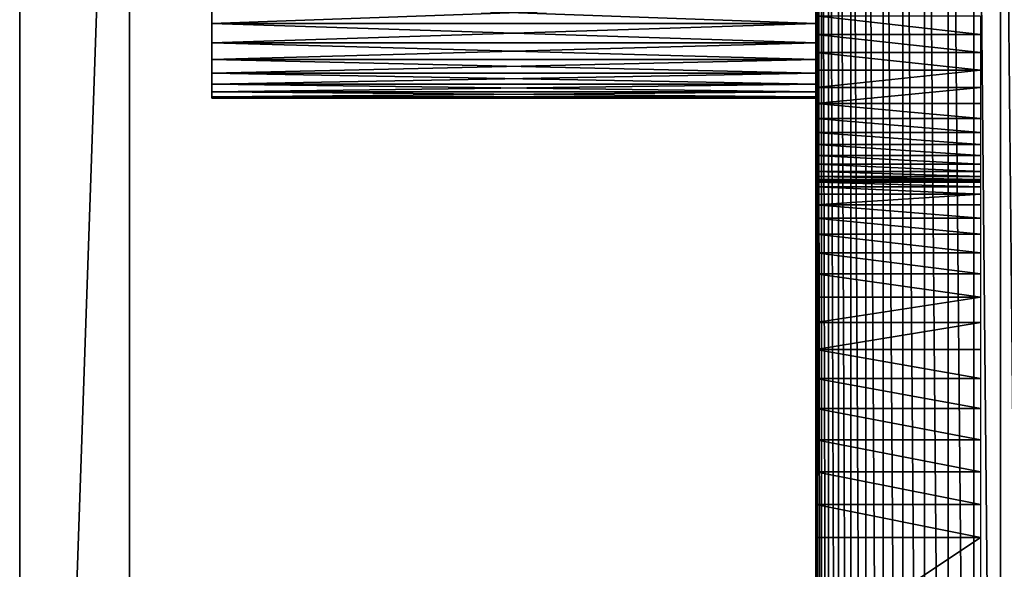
# Model space of a CAD drawing. Header units: millimetres. Extents: x -100 to 100, y -30 to 32.
# Tile 5 of 106: x -100 to -82, y 0 to 10. Entities that reach past the tile are written whole.
import ezdxf

# ---------------------------------------------------------------- set-up
doc = ezdxf.new("R2010")
doc.units = ezdxf.units.MM
doc.header["$LTSCALE"] = 65.185185
for name, color, linetype in [('104', 7, 'CONTINUOUS'), ('3', 7, 'CONTINUOUS'), ('54', 7, 'CONTINUOUS'), ('57', 7, 'CONTINUOUS'), ('6', 7, 'CONTINUOUS'), ('60', 7, 'CONTINUOUS'), ('65', 7, 'CONTINUOUS'), ('66', 7, 'CONTINUOUS'), ('72', 7, 'CONTINUOUS'), ('73', 7, 'CONTINUOUS'), ('75', 7, 'CONTINUOUS'), ('96', 7, 'CONTINUOUS'), ('98', 7, 'CONTINUOUS')]:
    doc.layers.add(name, color=color, linetype=linetype)

msp = doc.modelspace()

# ---------------------------------------------------------------- linework, layer by layer
at = {"layer": '104', "linetype": 'Continuous'}
for points in [[(-85.5, 25.5, 393), (-85.5, -25.5, 393), (-85.474, -25.5, 393.557), (-85.5, 25.5, 393)], [(-85.5, 25.5, 393), (-85.474, -25.5, 393.557), (-85.474, 25.5, 393.557), (-85.5, 25.5, 393)], [(-85.474, -25.5, 393.557), (-85.397, -25.5, 394.109), (-85.474, 25.5, 393.557), (-85.474, -25.5, 393.557)], [(-85.474, 25.5, 393.557), (-85.397, -25.5, 394.109), (-85.397, 25.5, 394.109), (-85.474, 25.5, 393.557)], [(-85.397, -25.5, 394.109), (-85.268, -25.5, 394.652), (-85.397, 25.5, 394.109), (-85.397, -25.5, 394.109)], [(-85.397, 25.5, 394.109), (-85.268, -25.5, 394.652), (-85.268, 25.5, 394.652), (-85.397, 25.5, 394.109)], [(-85.268, -25.5, 394.652), (-85.09, -25.5, 395.18), (-85.268, 25.5, 394.652), (-85.268, -25.5, 394.652)], [(-85.268, 25.5, 394.652), (-85.09, -25.5, 395.18), (-85.09, 25.5, 395.18), (-85.268, 25.5, 394.652)], [(-85.09, -25.5, 395.18), (-84.863, -25.5, 395.689), (-85.09, 25.5, 395.18), (-85.09, -25.5, 395.18)], [(-85.09, 25.5, 395.18), (-84.863, -25.5, 395.689), (-84.863, 25.5, 395.689), (-85.09, 25.5, 395.18)], [(-84.863, -25.5, 395.689), (-84.591, -25.5, 396.176), (-84.863, 25.5, 395.689), (-84.863, -25.5, 395.689)], [(-84.863, 25.5, 395.689), (-84.591, -25.5, 396.176), (-84.591, 25.5, 396.176), (-84.863, 25.5, 395.689)], [(-84.591, -25.5, 396.176), (-84.274, -25.5, 396.635), (-84.591, 25.5, 396.176), (-84.591, -25.5, 396.176)], [(-84.591, 25.5, 396.176), (-84.274, -25.5, 396.635), (-84.274, 25.5, 396.635), (-84.591, 25.5, 396.176)], [(-84.274, -25.5, 396.635), (-83.916, -25.5, 397.062), (-84.274, 25.5, 396.635), (-84.274, -25.5, 396.635)], [(-84.274, 25.5, 396.635), (-83.916, -25.5, 397.062), (-83.916, 25.5, 397.062), (-84.274, 25.5, 396.635)], [(-83.916, -25.5, 397.062), (-83.52, -25.5, 397.454), (-83.916, 25.5, 397.062), (-83.916, -25.5, 397.062)], [(-83.916, 25.5, 397.062), (-83.52, -25.5, 397.454), (-83.52, 25.5, 397.454), (-83.916, 25.5, 397.062)], [(-83.52, -25.5, 397.454), (-83.089, -25.5, 397.808), (-83.52, 25.5, 397.454), (-83.52, -25.5, 397.454)], [(-83.52, 25.5, 397.454), (-83.089, -25.5, 397.808), (-83.089, 25.5, 397.808), (-83.52, 25.5, 397.454)], [(-83.089, -25.5, 397.808), (-82.627, -25.5, 398.121), (-83.089, 25.5, 397.808), (-83.089, -25.5, 397.808)], [(-83.089, 25.5, 397.808), (-82.627, -25.5, 398.121), (-82.627, 25.5, 398.121), (-83.089, 25.5, 397.808)], [(-82.627, -25.5, 398.121), (-82.138, -25.5, 398.389), (-82.627, 25.5, 398.121), (-82.627, -25.5, 398.121)], [(-82.627, 25.5, 398.121), (-82.138, -25.5, 398.389), (-82.138, 25.5, 398.389), (-82.627, 25.5, 398.121)], [(-82.138, -25.5, 398.389), (-81.627, -25.5, 398.61), (-82.138, 25.5, 398.389), (-82.138, -25.5, 398.389)], [(-82.138, 25.5, 398.389), (-81.627, -25.5, 398.61), (-81.627, 25.5, 398.61), (-82.138, 25.5, 398.389)]]:
    msp.add_3dface(points, dxfattribs=at)
at = {"layer": '3', "color": 7, "linetype": 'Continuous'}
for points in [[(-100, 30, -2), (100, 30, -2), (-100, -30, -2), (-100, 30, -2)], [(-100, -30, -2), (100, 30, -2), (100, -30, -2), (-100, -30, -2)]]:
    msp.add_3dface(points, dxfattribs=at)
at = {"layer": '54', "color": 7, "linetype": 'Continuous'}
for points in [[(-100, 30, 398), (-100, 30, -2), (-100, -30, 398), (-100, 30, 398)], [(-100, -30, 398), (-100, 30, -2), (-100, -30, -2), (-100, -30, 398)]]:
    msp.add_3dface(points, dxfattribs=at)
at = {"layer": '57', "color": 7, "linetype": 'Continuous'}
for points in [[(-98, -28, 398), (-98, -28), (-98, 28, 398), (-98, -28, 398)], [(-98, 28, 398), (-98, -28), (-98, 28), (-98, 28, 398)]]:
    msp.add_3dface(points, dxfattribs=at)
at = {"layer": '6', "color": 7, "linetype": 'Continuous'}
for points in [[(-98, -28), (98, -28), (-98, 28), (-98, -28)], [(-98, 28), (98, -28), (98, 28), (-98, 28)]]:
    msp.add_3dface(points, dxfattribs=at)
at = {"layer": '60', "color": 7, "linetype": 'Continuous'}
for points in [[(-100, 30, 398), (-100, -30, 398), (-98, 28, 398), (-100, 30, 398)], [(-100, -30, 398), (-98, -28, 398), (-98, 28, 398), (-100, -30, 398)]]:
    msp.add_3dface(points, dxfattribs=at)
at = {"layer": '65', "linetype": 'Continuous'}
for points in [[(-96.5, 10.362, 375.194), (-96.5, 10.757, 374.757), (-85.5, 10.362, 375.194), (-96.5, 10.362, 375.194)], [(-85.5, 10.362, 375.194), (-96.5, 10.757, 374.757), (-85.5, 10.757, 374.757), (-85.5, 10.362, 375.194)], [(-96.5, 10.011, 375.667), (-96.5, 10.362, 375.194), (-85.5, 10.011, 375.667), (-96.5, 10.011, 375.667)], [(-85.5, 10.011, 375.667), (-96.5, 10.362, 375.194), (-85.5, 10.362, 375.194), (-85.5, 10.011, 375.667)], [(-96.5, 9.708, 376.172), (-96.5, 10.011, 375.667), (-85.5, 9.708, 376.172), (-96.5, 9.708, 376.172)], [(-85.5, 9.708, 376.172), (-96.5, 10.011, 375.667), (-85.5, 10.011, 375.667), (-85.5, 9.708, 376.172)], [(-96.5, 9.457, 376.704), (-96.5, 9.708, 376.172), (-85.5, 9.457, 376.704), (-96.5, 9.457, 376.704)], [(-85.5, 9.457, 376.704), (-96.5, 9.708, 376.172), (-85.5, 9.708, 376.172), (-85.5, 9.457, 376.704)], [(-96.5, 9.258, 377.258), (-96.5, 9.457, 376.704), (-85.5, 9.258, 377.258), (-96.5, 9.258, 377.258)], [(-85.5, 9.258, 377.258), (-96.5, 9.457, 376.704), (-85.5, 9.457, 376.704), (-85.5, 9.258, 377.258)], [(-96.5, 9.115, 377.829), (-96.5, 9.258, 377.258), (-85.5, 9.115, 377.829), (-96.5, 9.115, 377.829)], [(-85.5, 9.115, 377.829), (-96.5, 9.258, 377.258), (-85.5, 9.258, 377.258), (-85.5, 9.115, 377.829)], [(-96.5, 9.029, 378.412), (-96.5, 9.115, 377.829), (-85.5, 9.029, 378.412), (-96.5, 9.029, 378.412)], [(-85.5, 9.029, 378.412), (-96.5, 9.115, 377.829), (-85.5, 9.115, 377.829), (-85.5, 9.029, 378.412)], [(-96.5, 9, 379), (-96.5, 9.029, 378.412), (-85.5, 9, 379), (-96.5, 9, 379)], [(-85.5, 9, 379), (-96.5, 9.029, 378.412), (-85.5, 9.029, 378.412), (-85.5, 9, 379)]]:
    msp.add_3dface(points, dxfattribs=at)
at = {"layer": '66', "linetype": 'Continuous'}
for points in [[(-96.5, 10.757, 383.243), (-96.5, 10.362, 382.806), (-85.5, 10.757, 383.243), (-96.5, 10.757, 383.243)], [(-85.5, 10.757, 383.243), (-96.5, 10.362, 382.806), (-85.5, 10.362, 382.806), (-85.5, 10.757, 383.243)], [(-96.5, 10.362, 382.806), (-96.5, 10.011, 382.333), (-85.5, 10.362, 382.806), (-96.5, 10.362, 382.806)], [(-85.5, 10.362, 382.806), (-96.5, 10.011, 382.333), (-85.5, 10.011, 382.333), (-85.5, 10.362, 382.806)], [(-96.5, 10.011, 382.333), (-96.5, 9.708, 381.828), (-85.5, 10.011, 382.333), (-96.5, 10.011, 382.333)], [(-85.5, 10.011, 382.333), (-96.5, 9.708, 381.828), (-85.5, 9.708, 381.828), (-85.5, 10.011, 382.333)], [(-96.5, 9.708, 381.828), (-96.5, 9.457, 381.296), (-85.5, 9.708, 381.828), (-96.5, 9.708, 381.828)], [(-85.5, 9.708, 381.828), (-96.5, 9.457, 381.296), (-85.5, 9.457, 381.296), (-85.5, 9.708, 381.828)], [(-96.5, 9.457, 381.296), (-96.5, 9.258, 380.742), (-85.5, 9.457, 381.296), (-96.5, 9.457, 381.296)], [(-85.5, 9.457, 381.296), (-96.5, 9.258, 380.742), (-85.5, 9.258, 380.742), (-85.5, 9.457, 381.296)], [(-96.5, 9.258, 380.742), (-96.5, 9.115, 380.171), (-85.5, 9.258, 380.742), (-96.5, 9.258, 380.742)], [(-85.5, 9.258, 380.742), (-96.5, 9.115, 380.171), (-85.5, 9.115, 380.171), (-85.5, 9.258, 380.742)], [(-96.5, 9.115, 380.171), (-96.5, 9.029, 379.588), (-85.5, 9.115, 380.171), (-96.5, 9.115, 380.171)], [(-85.5, 9.115, 380.171), (-96.5, 9.029, 379.588), (-85.5, 9.029, 379.588), (-85.5, 9.115, 380.171)], [(-96.5, 9, 379), (-85.5, 9, 379), (-85.5, 9.029, 379.588), (-96.5, 9, 379)], [(-96.5, 9.029, 379.588), (-96.5, 9, 379), (-85.5, 9.029, 379.588), (-96.5, 9.029, 379.588)]]:
    msp.add_3dface(points, dxfattribs=at)
at = {"layer": '72', "linetype": 'Continuous'}
for points in [[(-82.5, -1, 389), (-85.5, -1, 389), (-82.5, 1, 389), (-82.5, -1, 389)], [(-82.5, 1, 389), (-85.5, -1, 389), (-85.5, 1, 389), (-82.5, 1, 389)]]:
    msp.add_3dface(points, dxfattribs=at)
at = {"layer": '73', "linetype": 'Continuous'}
for points in [[(-85.5, 7.5, 372), (-82.5, 7.5, 372), (-82.5, 7.5, 382.5), (-85.5, 7.5, 372)], [(-85.5, 7.5, 382.5), (-85.5, 7.5, 372), (-82.5, 7.5, 382.5), (-85.5, 7.5, 382.5)]]:
    msp.add_3dface(points, dxfattribs=at)
at = {"layer": '75', "linetype": 'Continuous'}
for points in [[(-85.5, 7.5, 382.5), (-82.5, 7.5, 382.5), (-82.5, 7.472, 383.1), (-85.5, 7.5, 382.5)], [(-85.5, 7.472, 383.1), (-85.5, 7.5, 382.5), (-82.5, 7.472, 383.1), (-85.5, 7.472, 383.1)], [(-85.5, 7.389, 383.694), (-85.5, 7.472, 383.1), (-82.5, 7.389, 383.694), (-85.5, 7.389, 383.694)], [(-82.5, 7.389, 383.694), (-85.5, 7.472, 383.1), (-82.5, 7.472, 383.1), (-82.5, 7.389, 383.694)], [(-85.5, 7.252, 384.279), (-85.5, 7.389, 383.694), (-82.5, 7.252, 384.279), (-85.5, 7.252, 384.279)], [(-82.5, 7.252, 384.279), (-85.5, 7.389, 383.694), (-82.5, 7.389, 383.694), (-82.5, 7.252, 384.279)], [(-85.5, 7.061, 384.848), (-85.5, 7.252, 384.279), (-82.5, 7.252, 384.279), (-85.5, 7.061, 384.848)], [(-82.5, 7.061, 384.848), (-85.5, 7.061, 384.848), (-82.5, 7.252, 384.279), (-82.5, 7.061, 384.848)], [(-85.5, 6.819, 385.397), (-85.5, 7.061, 384.848), (-82.5, 6.819, 385.397), (-85.5, 6.819, 385.397)], [(-82.5, 6.819, 385.397), (-85.5, 7.061, 384.848), (-82.5, 7.061, 384.848), (-82.5, 6.819, 385.397)], [(-85.5, 6.526, 385.922), (-85.5, 6.819, 385.397), (-82.5, 6.526, 385.922), (-85.5, 6.526, 385.922)], [(-82.5, 6.526, 385.922), (-85.5, 6.819, 385.397), (-82.5, 6.819, 385.397), (-82.5, 6.526, 385.922)], [(-85.5, 6.187, 386.417), (-85.5, 6.526, 385.922), (-82.5, 6.187, 386.417), (-85.5, 6.187, 386.417)], [(-82.5, 6.187, 386.417), (-85.5, 6.526, 385.922), (-82.5, 6.526, 385.922), (-82.5, 6.187, 386.417)], [(-85.5, 5.804, 386.879), (-85.5, 6.187, 386.417), (-82.5, 5.804, 386.879), (-85.5, 5.804, 386.879)], [(-82.5, 5.804, 386.879), (-85.5, 6.187, 386.417), (-82.5, 6.187, 386.417), (-82.5, 5.804, 386.879)], [(-85.5, 5.379, 387.304), (-85.5, 5.804, 386.879), (-82.5, 5.379, 387.304), (-85.5, 5.379, 387.304)], [(-82.5, 5.379, 387.304), (-85.5, 5.804, 386.879), (-82.5, 5.804, 386.879), (-82.5, 5.379, 387.304)], [(-85.5, 4.917, 387.687), (-85.5, 5.379, 387.304), (-82.5, 5.379, 387.304), (-85.5, 4.917, 387.687)], [(-82.5, 4.917, 387.687), (-85.5, 4.917, 387.687), (-82.5, 5.379, 387.304), (-82.5, 4.917, 387.687)], [(-85.5, 4.422, 388.026), (-85.5, 4.917, 387.687), (-82.5, 4.917, 387.687), (-85.5, 4.422, 388.026)], [(-82.5, 4.422, 388.026), (-85.5, 4.422, 388.026), (-82.5, 4.917, 387.687), (-82.5, 4.422, 388.026)], [(-85.5, 3.897, 388.319), (-85.5, 4.422, 388.026), (-82.5, 3.897, 388.319), (-85.5, 3.897, 388.319)], [(-82.5, 3.897, 388.319), (-85.5, 4.422, 388.026), (-82.5, 4.422, 388.026), (-82.5, 3.897, 388.319)], [(-85.5, 3.348, 388.561), (-85.5, 3.897, 388.319), (-82.5, 3.348, 388.561), (-85.5, 3.348, 388.561)], [(-82.5, 3.348, 388.561), (-85.5, 3.897, 388.319), (-82.5, 3.897, 388.319), (-82.5, 3.348, 388.561)], [(-85.5, 2.779, 388.752), (-85.5, 3.348, 388.561), (-82.5, 2.779, 388.752), (-85.5, 2.779, 388.752)], [(-82.5, 2.779, 388.752), (-85.5, 3.348, 388.561), (-82.5, 3.348, 388.561), (-82.5, 2.779, 388.752)], [(-85.5, 2.194, 388.889), (-85.5, 2.779, 388.752), (-82.5, 2.194, 388.889), (-85.5, 2.194, 388.889)], [(-82.5, 2.194, 388.889), (-85.5, 2.779, 388.752), (-82.5, 2.779, 388.752), (-82.5, 2.194, 388.889)], [(-85.5, 1.6, 388.972), (-85.5, 2.194, 388.889), (-82.5, 1.6, 388.972), (-85.5, 1.6, 388.972)], [(-82.5, 1.6, 388.972), (-85.5, 2.194, 388.889), (-82.5, 2.194, 388.889), (-82.5, 1.6, 388.972)], [(-82.5, 1, 389), (-85.5, 1, 389), (-85.5, 1.6, 388.972), (-82.5, 1, 389)], [(-82.5, 1, 389), (-85.5, 1.6, 388.972), (-82.5, 1.6, 388.972), (-82.5, 1, 389)]]:
    msp.add_3dface(points, dxfattribs=at)
at = {"layer": '96', "linetype": 'Continuous'}
for points in [[(-85.5, 10.5, 369), (-82.5, 10.5, 369), (-82.5, 10.164, 369.019), (-85.5, 10.5, 369)], [(-85.5, 10.164, 369.019), (-85.5, 10.5, 369), (-82.5, 10.164, 369.019), (-85.5, 10.164, 369.019)], [(-85.5, 9.832, 369.075), (-85.5, 10.164, 369.019), (-82.5, 9.832, 369.075), (-85.5, 9.832, 369.075)], [(-82.5, 9.832, 369.075), (-85.5, 10.164, 369.019), (-82.5, 10.164, 369.019), (-82.5, 9.832, 369.075)], [(-85.5, 9.509, 369.168), (-85.5, 9.832, 369.075), (-82.5, 9.509, 369.168), (-85.5, 9.509, 369.168)], [(-82.5, 9.509, 369.168), (-85.5, 9.832, 369.075), (-82.5, 9.832, 369.075), (-82.5, 9.509, 369.168)], [(-85.5, 9.198, 369.297), (-85.5, 9.509, 369.168), (-82.5, 9.509, 369.168), (-85.5, 9.198, 369.297)], [(-82.5, 9.198, 369.297), (-85.5, 9.198, 369.297), (-82.5, 9.509, 369.168), (-82.5, 9.198, 369.297)], [(-85.5, 8.904, 369.46), (-85.5, 9.198, 369.297), (-82.5, 9.198, 369.297), (-85.5, 8.904, 369.46)], [(-82.5, 8.904, 369.46), (-85.5, 8.904, 369.46), (-82.5, 9.198, 369.297), (-82.5, 8.904, 369.46)], [(-85.5, 8.63, 369.655), (-85.5, 8.904, 369.46), (-82.5, 8.63, 369.655), (-85.5, 8.63, 369.655)], [(-82.5, 8.63, 369.655), (-85.5, 8.904, 369.46), (-82.5, 8.904, 369.46), (-82.5, 8.63, 369.655)], [(-85.5, 8.379, 369.879), (-85.5, 8.63, 369.655), (-82.5, 8.379, 369.879), (-85.5, 8.379, 369.879)], [(-82.5, 8.379, 369.879), (-85.5, 8.63, 369.655), (-82.5, 8.63, 369.655), (-82.5, 8.379, 369.879)], [(-85.5, 8.155, 370.13), (-85.5, 8.379, 369.879), (-82.5, 8.155, 370.13), (-85.5, 8.155, 370.13)], [(-82.5, 8.155, 370.13), (-85.5, 8.379, 369.879), (-82.5, 8.379, 369.879), (-82.5, 8.155, 370.13)], [(-85.5, 7.96, 370.404), (-85.5, 8.155, 370.13), (-82.5, 7.96, 370.404), (-85.5, 7.96, 370.404)], [(-82.5, 7.96, 370.404), (-85.5, 8.155, 370.13), (-82.5, 8.155, 370.13), (-82.5, 7.96, 370.404)], [(-85.5, 7.797, 370.698), (-85.5, 7.96, 370.404), (-82.5, 7.797, 370.698), (-85.5, 7.797, 370.698)], [(-82.5, 7.797, 370.698), (-85.5, 7.96, 370.404), (-82.5, 7.96, 370.404), (-82.5, 7.797, 370.698)], [(-85.5, 7.668, 371.009), (-85.5, 7.797, 370.698), (-82.5, 7.668, 371.009), (-85.5, 7.668, 371.009)], [(-82.5, 7.668, 371.009), (-85.5, 7.797, 370.698), (-82.5, 7.797, 370.698), (-82.5, 7.668, 371.009)], [(-85.5, 7.575, 371.332), (-85.5, 7.668, 371.009), (-82.5, 7.575, 371.332), (-85.5, 7.575, 371.332)], [(-82.5, 7.575, 371.332), (-85.5, 7.668, 371.009), (-82.5, 7.668, 371.009), (-82.5, 7.575, 371.332)], [(-85.5, 7.519, 371.664), (-85.5, 7.575, 371.332), (-82.5, 7.519, 371.664), (-85.5, 7.519, 371.664)], [(-82.5, 7.519, 371.664), (-85.5, 7.575, 371.332), (-82.5, 7.575, 371.332), (-82.5, 7.519, 371.664)], [(-82.5, 7.5, 372), (-85.5, 7.5, 372), (-85.5, 7.519, 371.664), (-82.5, 7.5, 372)], [(-82.5, 7.5, 372), (-85.5, 7.519, 371.664), (-82.5, 7.519, 371.664), (-82.5, 7.5, 372)]]:
    msp.add_3dface(points, dxfattribs=at)
at = {"layer": '98', "linetype": 'Continuous'}
for points in [[(-85.5, 11.667, 383.989), (-85.5, 7.5, 382.5), (-85.5, 25.5, 393), (-85.5, 11.667, 383.989)], [(-85.5, 1, 389), (-85.5, -1, 389), (-85.5, 25.5, 393), (-85.5, 1, 389)], [(-85.5, -1, 389), (-85.5, -1.6, 388.972), (-85.5, 25.5, 393), (-85.5, -1, 389)], [(-85.5, 1.6, 388.972), (-85.5, 1, 389), (-85.5, 25.5, 393), (-85.5, 1.6, 388.972)], [(-85.5, 7.5, 382.5), (-85.5, 7.472, 383.1), (-85.5, 25.5, 393), (-85.5, 7.5, 382.5)], [(-85.5, -1.6, 388.972), (-85.5, -2.194, 388.889), (-85.5, 25.5, 393), (-85.5, -1.6, 388.972)], [(-85.5, 25.5, 393), (-85.5, -2.194, 388.889), (-85.5, -25.5, 393), (-85.5, 25.5, 393)], [(-85.5, 7.472, 383.1), (-85.5, 7.389, 383.694), (-85.5, 25.5, 393), (-85.5, 7.472, 383.1)], [(-85.5, 7.389, 383.694), (-85.5, 7.252, 384.279), (-85.5, 25.5, 393), (-85.5, 7.389, 383.694)], [(-85.5, 7.252, 384.279), (-85.5, 7.061, 384.848), (-85.5, 25.5, 393), (-85.5, 7.252, 384.279)], [(-85.5, 7.061, 384.848), (-85.5, 6.819, 385.397), (-85.5, 25.5, 393), (-85.5, 7.061, 384.848)], [(-85.5, 6.819, 385.397), (-85.5, 6.526, 385.922), (-85.5, 25.5, 393), (-85.5, 6.819, 385.397)], [(-85.5, 6.526, 385.922), (-85.5, 6.187, 386.417), (-85.5, 25.5, 393), (-85.5, 6.526, 385.922)], [(-85.5, 6.187, 386.417), (-85.5, 5.804, 386.879), (-85.5, 25.5, 393), (-85.5, 6.187, 386.417)], [(-85.5, 5.804, 386.879), (-85.5, 5.379, 387.304), (-85.5, 25.5, 393), (-85.5, 5.804, 386.879)], [(-85.5, 5.379, 387.304), (-85.5, 4.917, 387.687), (-85.5, 25.5, 393), (-85.5, 5.379, 387.304)], [(-85.5, 4.917, 387.687), (-85.5, 4.422, 388.026), (-85.5, 25.5, 393), (-85.5, 4.917, 387.687)], [(-85.5, 4.422, 388.026), (-85.5, 3.897, 388.319), (-85.5, 25.5, 393), (-85.5, 4.422, 388.026)], [(-85.5, 3.897, 388.319), (-85.5, 3.348, 388.561), (-85.5, 25.5, 393), (-85.5, 3.897, 388.319)], [(-85.5, 3.348, 388.561), (-85.5, 2.779, 388.752), (-85.5, 25.5, 393), (-85.5, 3.348, 388.561)], [(-85.5, 2.779, 388.752), (-85.5, 2.194, 388.889), (-85.5, 25.5, 393), (-85.5, 2.779, 388.752)], [(-85.5, 2.194, 388.889), (-85.5, 1.6, 388.972), (-85.5, 25.5, 393), (-85.5, 2.194, 388.889)], [(-85.5, 11.667, 383.989), (-85.5, 11.194, 383.638), (-85.5, 7.5, 382.5), (-85.5, 11.667, 383.989)], [(-85.5, 11.194, 383.638), (-85.5, 10.757, 383.243), (-85.5, 7.5, 382.5), (-85.5, 11.194, 383.638)], [(-85.5, 10.5, 369), (-85.5, 10.362, 375.194), (-85.5, 10.757, 374.757), (-85.5, 10.5, 369)], [(-85.5, 10.757, 383.243), (-85.5, 10.362, 382.806), (-85.5, 7.5, 382.5), (-85.5, 10.757, 383.243)], [(-85.5, 10.362, 375.194), (-85.5, 10.5, 369), (-85.5, 10.164, 369.019), (-85.5, 10.362, 375.194)], [(-85.5, 10.011, 375.667), (-85.5, 10.362, 375.194), (-85.5, 10.164, 369.019), (-85.5, 10.011, 375.667)], [(-85.5, 10.362, 382.806), (-85.5, 10.011, 382.333), (-85.5, 7.5, 382.5), (-85.5, 10.362, 382.806)], [(-85.5, 10.011, 375.667), (-85.5, 10.164, 369.019), (-85.5, 9.832, 369.075), (-85.5, 10.011, 375.667)], [(-85.5, 9.708, 376.172), (-85.5, 10.011, 375.667), (-85.5, 9.832, 369.075), (-85.5, 9.708, 376.172)], [(-85.5, 10.011, 382.333), (-85.5, 9.708, 381.828), (-85.5, 7.5, 382.5), (-85.5, 10.011, 382.333)], [(-85.5, 9.708, 376.172), (-85.5, 9.832, 369.075), (-85.5, 9.509, 369.168), (-85.5, 9.708, 376.172)], [(-85.5, 9.457, 376.704), (-85.5, 9.708, 376.172), (-85.5, 9.509, 369.168), (-85.5, 9.457, 376.704)], [(-85.5, 9.708, 381.828), (-85.5, 9.457, 381.296), (-85.5, 7.5, 382.5), (-85.5, 9.708, 381.828)], [(-85.5, 9.457, 376.704), (-85.5, 9.509, 369.168), (-85.5, 9.198, 369.297), (-85.5, 9.457, 376.704)], [(-85.5, 9.258, 377.258), (-85.5, 9.457, 376.704), (-85.5, 9.198, 369.297), (-85.5, 9.258, 377.258)], [(-85.5, 9.457, 381.296), (-85.5, 9.258, 380.742), (-85.5, 7.5, 382.5), (-85.5, 9.457, 381.296)], [(-85.5, 9.115, 377.829), (-85.5, 9.258, 377.258), (-85.5, 9.198, 369.297), (-85.5, 9.115, 377.829)], [(-85.5, 9.258, 380.742), (-85.5, 9.115, 380.171), (-85.5, 7.5, 382.5), (-85.5, 9.258, 380.742)], [(-85.5, 9.115, 377.829), (-85.5, 9.198, 369.297), (-85.5, 8.904, 369.46), (-85.5, 9.115, 377.829)], [(-85.5, 9.029, 378.412), (-85.5, 9.115, 377.829), (-85.5, 8.904, 369.46), (-85.5, 9.029, 378.412)], [(-85.5, 9.115, 380.171), (-85.5, 9.029, 379.588), (-85.5, 7.668, 371.009), (-85.5, 9.115, 380.171)], [(-85.5, 9.115, 380.171), (-85.5, 7.5, 372), (-85.5, 7.5, 382.5), (-85.5, 9.115, 380.171)], [(-85.5, 7.5, 372), (-85.5, 9.115, 380.171), (-85.5, 7.519, 371.664), (-85.5, 7.5, 372)], [(-85.5, 9.115, 380.171), (-85.5, 7.668, 371.009), (-85.5, 7.575, 371.332), (-85.5, 9.115, 380.171)], [(-85.5, 9.115, 380.171), (-85.5, 7.575, 371.332), (-85.5, 7.519, 371.664), (-85.5, 9.115, 380.171)], [(-85.5, 9, 379), (-85.5, 9.029, 378.412), (-85.5, 8.904, 369.46), (-85.5, 9, 379)], [(-85.5, 9.029, 379.588), (-85.5, 9, 379), (-85.5, 8.379, 369.879), (-85.5, 9.029, 379.588)], [(-85.5, 9.029, 379.588), (-85.5, 8.379, 369.879), (-85.5, 8.155, 370.13), (-85.5, 9.029, 379.588)], [(-85.5, 9.029, 379.588), (-85.5, 8.155, 370.13), (-85.5, 7.96, 370.404), (-85.5, 9.029, 379.588)], [(-85.5, 9.029, 379.588), (-85.5, 7.96, 370.404), (-85.5, 7.797, 370.698), (-85.5, 9.029, 379.588)], [(-85.5, 9.029, 379.588), (-85.5, 7.797, 370.698), (-85.5, 7.668, 371.009), (-85.5, 9.029, 379.588)], [(-85.5, 9, 379), (-85.5, 8.904, 369.46), (-85.5, 8.63, 369.655), (-85.5, 9, 379)], [(-85.5, 9, 379), (-85.5, 8.63, 369.655), (-85.5, 8.379, 369.879), (-85.5, 9, 379)]]:
    msp.add_3dface(points, dxfattribs=at)

doc.saveas('drawing.dxf')
